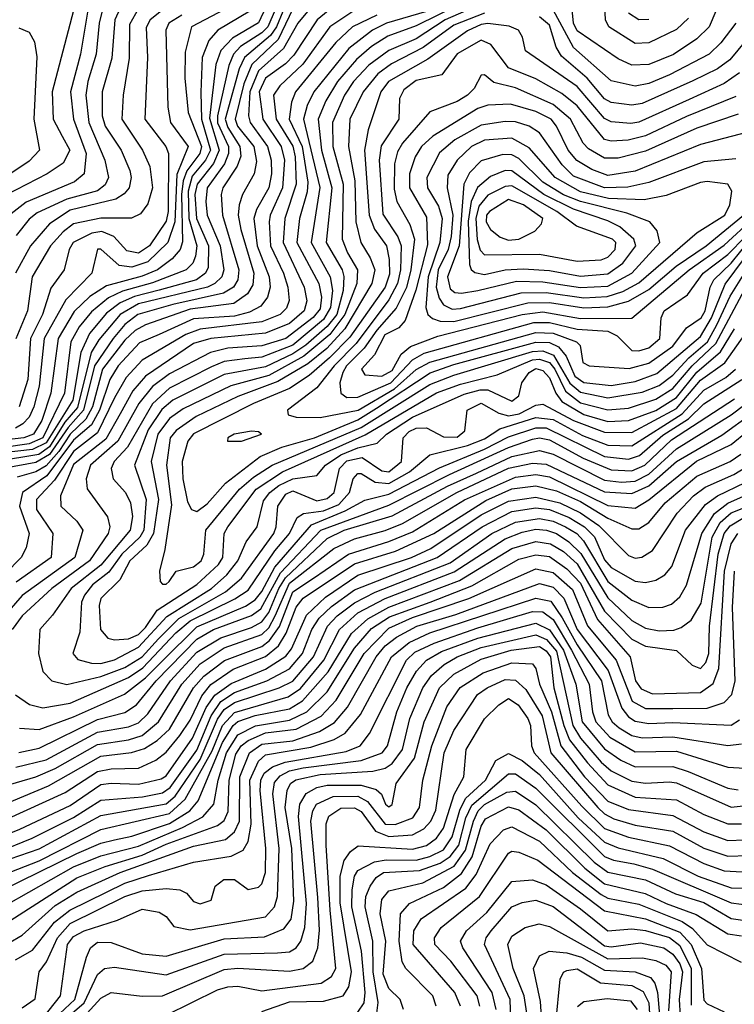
# Model space of a CAD drawing. Extents: x 501367 to 657802, y 482273 to 547541.
# Tile 201 of 256: x 553028 to 555114, y 538240 to 541116. Entities that reach past the tile are written whole.
import ezdxf

# ---------------------------------------------------------------- set-up
doc = ezdxf.new("R2010")
doc.units = 0

msp = doc.modelspace()

# ---------------------------------------------------------------- linework, layer by layer
at = {"layer": '0CON20XD'}
for points in [[(555112.7, 541265), (555040.7, 541095), (555005, 541059.8), (554936.4, 541013.6), (554865, 540985.1), (554815, 540982.7), (554775, 541001.6), (554655, 541083), (554644.5, 541105), (554638.7, 541165)], [(553775.4, 541215), (553725, 541106), (553648.7, 541061.3), (553614.6, 541025.4), (553600.6, 540985), (553582, 540828), (553610.1, 540735), (553594, 540696), (553545.9, 540635), (553539.1, 540605), (553543.9, 540535), (553579.4, 540455), (553578.4, 540391.6), (553570.1, 540375), (553544, 540356), (553435, 540326.1), (553362.5, 540307.5), (553320.9, 540289.1), (553281.6, 540258.4), (553231.1, 540198.9), (553206.1, 540143.9), (553182.7, 540005), (553105, 539879.8), (553065, 539860.1), (552979.1, 539850.9)], [(553797.8, 541202.2), (553752.3, 541095), (553735, 541077.3), (553672.7, 541037.3), (553652, 541015), (553638.6, 540981.4), (553604.9, 540835.1), (553605, 540814.8), (553636.9, 540745), (553637.7, 540725), (553625.7, 540695), (553575.5, 540625), (553571.3, 540585), (553575.3, 540545), (553612.6, 540455), (553624.2, 540385), (553617.5, 540365), (553597, 540345), (553576.1, 540335), (553375, 540285.6), (553321.4, 540255), (553258.9, 540181.1), (553236.4, 540143.6), (553196.4, 539983.6), (553159.7, 539940.3), (553115, 539868.7), (553084, 539846)], [(553233, 541185), (553205.6, 541015), (553175.9, 540905), (553185.3, 540825), (553222.2, 540725), (553215.6, 540665), (553187.7, 540642.3), (553046.8, 540583.2), (552985.2, 540535)], [(553342.9, 541197.1), (553305.3, 541115), (553297, 541003), (553268.8, 540905), (553268.5, 540835), (553277, 540805), (553323.6, 540735), (553349.7, 540675), (553353.6, 540655), (553347.4, 540625), (553333.1, 540606.9), (553308.6, 540591.4), (553175, 540559), (553115, 540519.8), (553059.6, 540455), (553015.2, 540375.2)], [(553279.6, 541185), (553259.7, 541105), (553251.4, 541015), (553226.7, 540935), (553221.1, 540895), (553229.1, 540815), (553276.4, 540705), (553286.9, 540655), (553276.9, 540633.1), (553255, 540616), (553165, 540591.8), (553078.9, 540551.1), (553055, 540532.8), (553017.4, 540485)], [(554385, 541196.6), (554185, 541097.2), (554103, 541067), (554055, 541037.3), (554010.6, 540999.4), (553955.8, 540935), (553921.3, 540878.7), (553898.8, 540825), (553908.9, 540735), (553938.6, 540625), (553923, 540465), (553969.1, 540385), (553974.2, 540365.8), (553971.8, 540325), (553953.2, 540255), (553925, 540219.5), (553863.6, 540165), (553825, 540139.5), (553745, 540102.2), (553625, 540079.1), (553475, 540004.9), (553442.6, 539977.4), (553402.5, 539917.5), (553363.1, 539815), (553397.2, 539715), (553390.2, 539625), (553378, 539605), (553325.8, 539555), (553288, 539502), (553240.6, 539465), (553216.7, 539435), (553207.8, 539415), (553203.3, 539326.7), (553182.4, 539265), (553197.6, 539247.6), (553237, 539237), (553265, 539236.1), (553305, 539246.3), (553375, 539283.8), (553457.3, 539372.7), (553587.4, 539455), (553632.3, 539495), (553664.6, 539535), (553689.1, 539590.9), (553721.3, 539635), (553739.8, 539710.2), (553758.5, 539735), (553784.3, 539755), (553825, 539775.1), (553895, 539784.8), (553920.7, 539815), (553965, 539845.1), (554015, 539865.8), (554071.2, 539878.8), (554099, 539905), (554175, 539955.3), (554325, 540022.1), (554371.8, 540035), (554394.8, 540034.7), (554465, 540001.5), (554485, 540017.5), (554493.8, 540055), (554515.5, 540085), (554535, 540096.9), (554555, 540091.4), (554575, 540069.7), (554593.2, 540025), (554610.6, 540000.6), (554675, 539962.9), (554745, 539942.6), (554805, 539944.9), (554885, 539974.5), (554945, 540012.2), (555005, 540086.7), (555074, 540146), (555115, 540212.9)], [(553814.8, 541185.2), (553777.8, 541095), (553760.2, 541069.8), (553684.5, 541005), (553668.4, 540971.6), (553627.8, 540825), (553635, 540800.7), (553670.6, 540745), (553673.1, 540716.9), (553662.6, 540687.4), (553620.7, 540625), (553615.9, 540605), (553619.9, 540545), (553667.7, 540385), (553664.3, 540355.7), (553652.3, 540335), (553623.1, 540316.9), (553475, 540283.6)], [(554980.1, 541119.9), (554945, 541087.2), (554865, 541048.4), (554825, 541046.2), (554747.9, 541095), (554737.7, 541115), (554735, 541176.2)], [(553665, 541165.6), (553529.2, 541095), (553511.2, 541021.2), (553509.9, 540945), (553519.9, 540845), (553558.5, 540745), (553553.2, 540725), (553515.7, 540674.3), (553504.6, 540645), (553500.3, 540605), (553503.4, 540466.6), (553495.9, 540444.1), (553473.2, 540416.8), (553430.2, 540385), (553385, 540366.3), (553281.2, 540338.8), (553232.3, 540307.7), (553186.3, 540263.7), (553139.7, 540185), (553118.8, 540025), (553092.5, 539945), (553068.4, 539905), (553039.6, 539895), (552895, 539877.7)], [(553882.8, 541157.2), (553839.4, 541105), (553798.4, 541031.6), (553725, 540965.8), (553700.1, 540905), (553695.5, 540835), (553700.8, 540815), (553751.7, 540745), (553761.8, 540705), (553762.6, 540665), (553754.7, 540625), (553718.8, 540561.2), (553711.2, 540535), (553721.5, 540455), (553755.8, 540365), (553758.6, 540335), (553751.1, 540305), (553731.4, 540278.6), (553698.6, 540261.4), (553655, 540250), (553535, 540241.8), (553435, 540196), (553377.8, 540172.2), (553315.6, 540105), (553290.7, 540065), (553260.3, 539975), (553237.3, 539932.7), (553185, 539887.6), (553106.6, 539783.4), (553035.6, 539735), (553027.3, 539695), (553055.8, 539615), (553046.8, 539573.2), (553031.7, 539545), (552985, 539497.8)], [(553185, 541141.9), (553122.7, 540905), (553125.2, 540825), (553151.7, 540775), (553174, 540735), (553155, 540696.9), (553108.4, 540665), (552987.2, 540602.8)], [(553375, 541148.5), (553348.1, 541101.9), (553347.1, 541002.9), (553329.8, 540895), (553326.4, 540825), (553386.7, 540735), (553407.3, 540687.3), (553415.4, 540625), (553401.7, 540578.3), (553380.9, 540549.1), (553354.3, 540535.7), (553265, 540536.3), (553185, 540519.2), (553154.2, 540495.8), (553118.1, 540455), (553064.6, 540365), (553050.9, 540265), (553016.8, 540183.2)], [(553945, 541155.1), (553896, 541115), (553828.4, 541011.6), (553803.6, 540986.4), (553745, 540944.6), (553726.6, 540905), (553737.3, 540825), (553790.7, 540745), (553800.9, 540705), (553794.7, 540625), (553759.1, 540545), (553756.2, 540525), (553759.9, 540455), (553797.9, 540375), (553810.3, 540335), (553814.2, 540295.8), (553807.1, 540272.9), (553787.8, 540255), (553735, 540233.7), (553555, 540212.1), (553513.2, 540196.8), (553385, 540121.6), (553338.8, 540071.2), (553305, 540011.7), (553255, 539908.7), (553185, 539854.6), (553129.2, 539770.8), (553076.5, 539715), (553077, 539685), (553124.8, 539615), (553119.6, 539545), (553017.1, 539472.9)], [(554375, 541161.1), (554270.1, 541115), (554185, 541060.1), (554105, 541026), (554047.3, 540982.7), (554002.7, 540935), (553976, 540895), (553941.2, 540815), (553942, 540745), (553972, 540635), (553969.6, 540475), (553984.6, 540435), (554014.4, 540385), (554012.5, 540345), (553977.2, 540255), (553933.7, 540196.3), (553857.4, 540132.6), (553755, 540076.5), (553643.7, 540046.3), (553505, 539979.6), (553465, 539950.7), (553431.4, 539905), (553411.2, 539825), (553433.1, 539715), (553418.5, 539615), (553398.8, 539581.2), (553349.4, 539535), (553320.1, 539479.9), (553265, 539425.2), (553259.5, 539405), (553264.1, 539335), (553285, 539309.7), (553305, 539304.5), (553345, 539307.6), (553375, 539320.4), (553395, 539340.5), (553429.1, 539390.9), (553545, 539466.1), (553608.6, 539525), (553620.5, 539545), (553625.1, 539614.9), (553635.9, 539635), (553718.5, 539745), (553795, 539795.1), (554036.7, 539903.3), (554244.2, 540025.8), (554315, 540051.6), (554421.6, 540078.4), (554525, 540122.6), (554545, 540124.7), (554575, 540114.1), (554590.6, 540095), (554621, 540031), (554665, 539997.2), (554745, 539976.1), (554805, 539981.6), (554885, 540007.4), (554935, 540038.3), (554991.1, 540105), (555060.4, 540169.6), (555175.1, 540385)], [(553451, 541149), (553409.1, 541115), (553397.4, 541092.6)], [(553825, 541147), (553781.9, 541058.1), (553705.4, 540984.6), (553681.8, 540928.2), (553656.6, 540825), (553663.8, 540805), (553711.2, 540745), (553719, 540701), (553712.4, 540665), (553678.7, 540605), (553668.9, 540575), (553665.6, 540545), (553673.4, 540503.4)], [(555118.5, 541105), (555075, 541047.8), (555040.6, 541015), (554925.1, 540954.9), (554865, 540929.5), (554825, 540921.2), (554755, 540937.4), (554644.3, 541034.3), (554585, 541144.1)], [(553699.2, 541140.8), (553606.1, 541085), (553579.8, 541055), (553560.2, 541005), (553556.4, 540903.6), (553558.2, 540825), (553584.8, 540735), (553570.2, 540705), (553531.6, 540658.4), (553519.2, 540615), (553521.2, 540535), (553544.6, 540455.4), (553541.1, 540425), (553533.1, 540405), (553513.8, 540385), (553415, 540347.4), (553327.6, 540322.4), (553287, 540303), (553237.1, 540262.9), (553201.3, 540218.7), (553176.7, 540175), (553158.4, 540025), (553095.6, 539894.4), (553055, 539877.1), (552913.2, 539856.8)], [(554000.1, 541139.9), (553933.7, 541095), (553854.5, 540985.5), (553787.5, 540922.5), (553769.1, 540895), (553776.6, 540825), (553825, 540746.4), (553832.4, 540715), (553834.7, 540635), (553801.6, 540535), (553796.7, 540465), (553858.5, 540335), (553865.9, 540295), (553858.7, 540265), (553815, 540228), (553745, 540200.2), (553585.5, 540184.5), (553535, 540169.9), (553395.1, 540074.9), (553358.3, 540031.7), (553320.8, 539965), (553279.4, 539890.6), (553185, 539816.4), (553147, 539725), (553148.1, 539695), (553195, 539650.8), (553211.9, 539625), (553188.9, 539545), (553035, 539434.6), (552955.9, 539345)], [(554070.8, 541129.2), (553999.5, 541095), (553950.7, 541049.3), (553833.2, 540905), (553821.1, 540875), (553814.7, 540825), (553852.8, 540745), (553869.2, 540640.8), (553867, 540613), (553845.1, 540535), (553836.8, 540465), (553901.1, 540345), (553909.2, 540305), (553905, 540271.2), (553885, 540245.5), (553805, 540184.8), (553735, 540163.4), (553635, 540156.2), (553585, 540143.8), (553465, 540081.1), (553415.9, 540044.1), (553375.5, 539994.5), (553314.1, 539885), (553234.3, 539815), (553221.8, 539775), (553225.2, 539745.2), (553283.6, 539663.6), (553291.2, 539635), (553286.4, 539615), (553231.5, 539535), (553121.9, 539455), (553034.8, 539375), (553005.8, 539335)], [(553501, 541129), (553463.1, 541105), (553454.2, 541085), (553459.8, 540860.2), (553468, 540815), (553519.2, 540745), (553486.8, 540663.2), (553480.3, 540525), (553460.7, 540465), (553401.7, 540408.3), (553355, 540393.2), (553318.1, 540398.1), (553265, 540445.9), (553255, 540445.3), (553237.9, 540375), (553162.3, 540297.7), (553099.6, 540185), (553084.5, 540045.5), (553069.2, 539985), (553054.9, 539955.1), (553037, 539935), (553015, 539923.2)], [(554215, 541139.5), (554098.9, 541105), (554057.5, 541085), (553988.5, 541031.5), (553886.2, 540905), (553866.8, 540865), (553856.4, 540825), (553904, 540626), (553878.9, 540465), (553934.6, 540364.6), (553941, 540325), (553935.6, 540275), (553915, 540240.6), (553825, 540165.1), (553735, 540130.5), (553684.6, 540125.4), (553625, 540117.7), (553587.7, 540102.3), (553465, 540040), (553415, 539993.6), (553342.4, 539867.6), (553303.9, 539825), (553294.4, 539805), (553300.7, 539775), (553336.5, 539735), (553351.7, 539705), (553356.9, 539665), (553350.1, 539625), (553265, 539523.2), (553178.1, 539455), (553123.5, 539376.5), (553086.7, 539335), (553082.6, 539265), (553095, 539211.9), (553121.9, 539185), (553165, 539173.9), (553265, 539197.5), (553335, 539223.5), (553385, 539255.6), (553432.7, 539307.3), (553492.8, 539367.2), (553628.4, 539445), (553674.9, 539485.1), (553769.3, 539615), (553777, 539635), (553781.5, 539695), (553805, 539730.1), (553825, 539740), (553895, 539710.2), (553925, 539717.6), (553945.8, 539735), (553961.4, 539805), (553983, 539827), (554027.5, 539837.5), (554085, 539798.4), (554105.7, 539795), (554142.9, 539825), (554147.6, 539895), (554165, 539913.2), (554185, 539922.6), (554215, 539923.4), (554265, 539897.7), (554305, 539896.7), (554327.1, 539915), (554334.3, 539975), (554375, 539995.6), (554426.2, 539966.2), (554455, 539958.9), (554486.1, 539965), (554535, 539990), (554555, 539993), (554645, 539945.1), (554735, 539910.8), (554815, 539910), (554945, 539980.2), (555015, 540062.7), (555086.5, 540113.5), (555145, 540196.8)], [(554385, 541134.6), (554295, 541099.2), (554205.4, 541034.6), (554113, 540987), (554072.9, 540957.1), (554030.1, 540905), (553991.5, 540825), (553987.7, 540745), (554005.8, 540645), (554009.2, 540525), (554023.6, 540465), (554050.6, 540420.6), (554064.6, 540385), (554056, 540345), (553977.2, 540212.8), (553924.9, 540155.1), (553868.9, 540111.1), (553781.4, 540058.6), (553664.5, 540015.5), (553543.2, 539956.8), (553484.1, 539915.9), (553467.2, 539895), (553456.4, 539815), (553471.3, 539698.7), (553451.4, 539568.6), (553435.6, 539505), (553437.5, 539475), (553445, 539467.5), (553455, 539466.9), (553464.3, 539475), (553484.7, 539505.3), (553535, 539518), (553557.7, 539535), (553565.8, 539555), (553571.6, 539625), (553669.6, 539745), (553710.2, 539779.8), (553765.2, 539814.8), (554025, 539924.9), (554225, 540050.3), (554295, 540077.3), (554525, 540147), (554555, 540148.4), (554586.4, 540136.4), (554634.2, 540054.2), (554665, 540027.7), (554745, 540010.9), (554845, 540028), (554895, 540047.7), (554935, 540077.1), (554981.6, 540128.4), (555035.4, 540174.6), (555063.6, 540225), (555102, 540308), (555174.9, 540425.1)], [(555147.8, 541055), (555101.3, 540998.7), (555065, 540972.4), (554993.4, 540936.6), (554845, 540871.3), (554815, 540865.9), (554755, 540873.8), (554735, 540884.9), (554684.6, 540945), (554609.4, 541009.4), (554593.8, 541035), (554575, 541100), (554545, 541123.9)], [(554865, 541116.2), (554835, 541114.8), (554805, 541134.2)], [(553025, 541091.6), (553055, 541078.9), (553070.5, 541050.5), (553077.5, 541007.5), (553068.8, 540825), (553085.2, 540735), (553055, 540702), (552948.6, 540631.4)], [(553397.4, 541092.6), (553401, 541005), (553393, 540825), (553454.8, 540745), (553462.2, 540725), (553461, 540555), (553455, 540527.3), (553406.3, 540455), (553375, 540434.1), (553340.4, 540440.4), (553302.8, 540482.8), (553267.1, 540497.1), (553238.1, 540491.9), (553183.8, 540465), (553172.3, 540445), (553157.9, 540385), (553118.5, 540331.5), (553094.2, 540255), (553058.9, 540185), (553051.5, 540065), (553026, 539985)], [(555129.6, 540960.4), (555085, 540928.9), (554982.3, 540882.3), (554835, 540816.3), (554812.3, 540812.3), (554755, 540817.4), (554735, 540827.5), (554655, 540920.3), (554504.5, 541025), (554495.6, 541065), (554484.4, 541085), (554457, 541097), (554394.3, 541104.3), (554375, 541101.9), (554335, 541083.3), (554219.4, 541000.6), (554104.3, 540935), (554082.1, 540905), (554045.6, 540794.4), (554034.2, 540735), (554047.6, 540545), (554063.6, 540503.6), (554098.3, 540455), (554106.9, 540415), (554107.5, 540372.5), (554094.3, 540335), (553991.2, 540188.8), (553932.1, 540127.9), (553873, 540077), (553815, 540039.1), (553710, 539995), (553535, 539905.9), (553519, 539885), (553501.7, 539825), (553503.8, 539775), (553517.8, 539707.8), (553529.8, 539685), (553545, 539679.1), (553575, 539702.2), (553628.2, 539761.8), (553730.1, 539839.9), (553792.9, 539867.1), (553888.4, 539895), (554015, 539947), (554069.1, 539980.9), (554226.1, 540083.9), (554295, 540108.6), (554535, 540173.9), (554575, 540172.5), (554600.6, 540160.6), (554622.9, 540132.9), (554648.9, 540075), (554675, 540056), (554755, 540047.8), (554825, 540058.7), (554887.6, 540082.4), (555015, 540190.4), (555047.6, 540245), (555087, 540343), (555175, 540461.1)], [(555118.7, 540891.3), (554975, 540833.3), (554855, 540776.7), (554804, 540764), (554755, 540760.4), (554735, 540765.5), (554655, 540864.2), (554610.2, 540900.2), (554535, 540942.5), (554454.8, 540974.8), (554403.1, 541043.1), (554375.4, 541055.4), (554305, 541015.5), (554260.5, 540955), (554185, 540937.9), (554148.8, 540911.2), (554136.8, 540885), (554134.8, 540825), (554082.9, 540747.1), (554077.2, 540705), (554087.5, 540547.5), (554131.3, 540481.3), (554141.4, 540455), (554139.9, 540385), (554130.6, 540345), (554105, 540297.2), (554009.8, 540170.2), (553945.8, 540105), (553895, 540040.9), (553810, 539975), (553812, 539962), (553834.6, 539954.6), (553905, 539953.8), (554015.5, 539975), (554121.9, 540038.1), (554185, 540094.1), (554225, 540116), (554535, 540202.1), (554585, 540200.3), (554653.2, 540175), (554663.8, 540163.8), (554672.3, 540115), (554690, 540105), (554806.7, 540096.7), (554865, 540112.3), (554935, 540162.3), (554974.6, 540215.4), (555017.2, 540245), (555029.3, 540265), (555043.6, 540335), (555054.4, 540355.6), (555105.4, 540404.6), (555161.9, 540475)], [(555125, 540839.6), (555005, 540798.4), (554855, 540731.2), (554775, 540711.3), (554735, 540710.9), (554688.2, 540738.2), (554672.9, 540755), (554635.7, 540825), (554585, 540867.6), (554475, 540916.9), (554412.1, 540932.1), (554385, 540954.3), (554375, 540954), (554354.8, 540915), (554335.2, 540895), (554305, 540876.5), (554225, 540846.7), (554145.8, 540755), (554130.7, 540729.3), (554122.1, 540695), (554120.7, 540620.7), (554129.3, 540585), (554167.1, 540517.1), (554180.3, 540475), (554170.2, 540385), (554156.6, 540333.4), (554126.5, 540273.5), (554070.6, 540209.4), (554033.9, 540156.1), (553982.2, 540105), (553970.9, 540085), (553962.4, 540055), (553965.8, 540025), (553982.6, 540012.6), (554015, 540013.6), (554110.9, 540055), (554175, 540122.5), (554208.5, 540141.5), (554529.1, 540230.9), (554575, 540231.6), (554655, 540212.1), (554745, 540206.2), (554772.2, 540192.2), (554815, 540149.7), (554835, 540148.5), (554865, 540157.4), (554897, 540185), (554900.5, 540245), (554909.6, 540265), (554977.4, 540312.6), (555022.9, 540375), (555095, 540429.6), (555198.7, 540535)], [(555153.2, 540786.8), (555015, 540750.8), (554825, 540673.7), (554745, 540660.7), (554698.2, 540678.2), (554654.4, 540704.4), (554629.4, 540735), (554595.4, 540805), (554579, 540825), (554535, 540847.8), (554461, 540869), (554395, 540866.2), (554365, 540856), (554234.2, 540775.8), (554200.8, 540745), (554182.2, 540715), (554165.4, 540665), (554166.3, 540625), (554215, 540538.8), (554218, 540458), (554184.4, 540325.6), (554152.9, 540237.1), (554134.3, 540215.7), (554094.1, 540195), (554063.5, 540136.5), (554025.8, 540095), (554035, 540078.8), (554085, 540074.5), (554115, 540091.1), (554141.1, 540138.9), (554169.1, 540160.9), (554248.7, 540191.3), (554495, 540254.3), (554555, 540262.3), (554665, 540243), (554815, 540243.9), (554982.3, 540385), (555085, 540457), (555169.1, 540535)], [(555119, 540709), (555025, 540700.4), (554865, 540640.6), (554803.4, 540626.6), (554735, 540624.6), (554645, 540658.8), (554611.6, 540691.6), (554544.9, 540784.9), (554514.9, 540804.9), (554475, 540816.9), (554445, 540818.4), (554375, 540807.6), (554298, 540765), (554253.4, 540726.6), (554216.3, 540655), (554218.6, 540625), (554250.8, 540570.8), (554261, 540535), (554254.4, 540465), (554220, 540365), (554213.3, 540275), (554219.3, 540255), (554233.1, 540243.1), (554255.6, 540235.6), (554295, 540234.4)], [(554290.7, 540270.7), (554315, 540272.3), (554491.6, 540318.4), (554565, 540319), (554675, 540303.5), (554742.8, 540307.2), (554788.2, 540321.8), (554835, 540347.2), (555005.8, 540494.2), (555086.2, 540545), (555101, 540575), (555107.1, 540615), (555095.4, 540635), (555035, 540642.6), (555015, 540640.4), (554915, 540602.5), (554850.7, 540589.3), (554746.6, 540593.4), (554665, 540612.5), (554591, 540655), (554515, 540741.8), (554465, 540769.5), (554385, 540763.3), (554346.5, 540745), (554304.7, 540705.3), (554278.2, 540661.8), (554275.9, 540625), (554292.2, 540545), (554287.6, 540482.4), (554278.8, 540445), (554249.5, 540385), (554244, 540335), (554252.2, 540302.2), (554265, 540283.2), (554290.7, 540270.7)], [(554317.2, 540317.2), (554365, 540324.7), (554478.4, 540351.6), (554555, 540350.2), (554665, 540333.3), (554745, 540337.2), (554815, 540375.4), (554896.7, 540465), (554889.1, 540499.1), (554867.8, 540525), (554800.2, 540550.3), (554665, 540584.3), (554615, 540604.5), (554555, 540641.4), (554485, 540710.1), (554465, 540720.6), (554438.5, 540721.5), (554375, 540703.8), (554341.2, 540668.8), (554324.6, 540635.4), (554311.1, 540455), (554276.5, 540365), (554285, 540329.5), (554298.6, 540318.6), (554317.2, 540317.2)], [(554665, 540366.7), (554745, 540373), (554789.1, 540405), (554826.4, 540455), (554820.5, 540475), (554780.2, 540510.3), (554745, 540528.4), (554645, 540562), (554557.6, 540605), (554465, 540674.4), (554445, 540674.9), (554402.6, 540657.4), (554364.4, 540625.6), (554345.6, 540584.4), (554337.1, 540527.1), (554340.6, 540400.6), (554345.7, 540385.7), (554356.9, 540376.9), (554385, 540371.6), (554445, 540385.3), (554498.1, 540388.1), (554575, 540383.3), (554665, 540366.7)], [(554655, 540410.4), (554725, 540414.6), (554745, 540422.1), (554766, 540445), (554768.1, 540465), (554758.7, 540475), (554653, 540513), (554596, 540555), (554465, 540630.2), (554445, 540628.5), (554395, 540602.7), (554368.7, 540571.3), (554359.3, 540535), (554363.6, 540473.6), (554372.3, 540442.3), (554385, 540428.5), (554545, 540431.3), (554655, 540410.4)], [(554455, 540472.1), (554485, 540474.5), (554532, 540498), (554551, 540519), (554554.8, 540535), (554499, 540575), (554455, 540590.8), (554399.3, 540555), (554391.1, 540545), (554390, 540525), (554402.7, 540502.7), (554430.8, 540480.8), (554455, 540472.1)], [(554295, 540234.4), (554511.5, 540288.5), (554575, 540289.9), (554675, 540273.9), (554745, 540276.8), (554805, 540293.7), (554865, 540328.2), (554944, 540396), (555031.7, 540455), (555140.9, 540545)], [(553673.4, 540503.4), (553711.1, 540375), (553708.6, 540341.4), (553693.3, 540315), (553653, 540287), (553525, 540270.5), (553395, 540224.7), (553365, 540207.9), (553335, 540179.6), (553269.8, 540095), (553240.4, 539985), (553220.6, 539949.4), (553175, 539905.6), (553142.1, 539855), (553105, 539812.4), (553075, 539795.2), (553020.7, 539779.3)], [(553475, 540283.6), (553372.7, 540255), (553335, 540225.1), (553300.3, 540185), (553246.4, 540105), (553213.9, 539975), (553169.4, 539925), (553114.5, 539845.5), (553075, 539822.1), (552985, 539806.2)], [(553015, 539144.1), (553056.1, 539116.1), (553095, 539105.9), (553175, 539120.2), (553345, 539194.9), (553387.4, 539222.6), (553483.8, 539325), (553525, 539360.4), (553656, 539424), (553695, 539450), (553772.5, 539565), (553815.1, 539615), (553838, 539662), (553856.7, 539673.3), (553915, 539681.4), (553959.6, 539700.4), (553990.5, 539735), (554001.7, 539775), (554015, 539790.9), (554025, 539790.4), (554065.1, 539765.1), (554105, 539761.3), (554166.3, 539795), (554225.2, 539844.9), (554335, 539872.3), (554385, 539892), (554429.3, 539920.7), (554535, 539953.6), (554585, 539948.5), (554671, 539901), (554745, 539873.5), (554815, 539871.5), (554961.7, 539965), (555025, 540033.5), (555089.1, 540070.9), (555118, 540095)], [(553027, 539047), (553085, 539043.2), (553185, 539079.8), (553333.7, 539146.3), (553395, 539194.2), (553445.5, 539244.5), (553545, 539342.9), (553686.7, 539403.3), (553715, 539421.8), (553735, 539445.7), (553772.9, 539517.1), (553879.9, 539640.1), (553978.4, 539681.6), (554035, 539713), (554105, 539730.4), (554253, 539807), (554385, 539861.4), (554455, 539897.1), (554535, 539924.2), (554565, 539923.6), (554735, 539840.5), (554805, 539832.3), (554837.3, 539842.7), (554905, 539902), (554980.2, 539949.8), (555025, 539993.7), (555136.6, 540065)], [(552895, 538787.6), (553111.7, 538878.3), (553264.2, 538965), (553354.4, 538975.6), (553392.2, 538987.8), (553429.5, 539010.5), (553465, 539044.3), (553534.9, 539165), (553565, 539199), (553625.3, 539244.7), (553734.6, 539285.4), (553757.5, 539302.5), (553786, 539344), (553824.8, 539445), (553886, 539485), (553987.4, 539555), (554105, 539591.5), (554175, 539620.4), (554326.8, 539713.2), (554475, 539779.8), (554535, 539787.4), (554575, 539780.8), (554745, 539697.1), (554825, 539689.7), (554865, 539713.5), (555004, 539826), (555105, 539874.9), (555248.3, 539991.7)], [(553016.6, 538933.4), (553105, 538954.7), (553255, 539035.3), (553345, 539050.9), (553375, 539062.6), (553401.6, 539088.4), (553467.6, 539185), (553545, 539268.6), (553615, 539310.8), (553705, 539340.9), (553735, 539356.9), (553755, 539384.9), (553784.1, 539455), (553803.8, 539486.2), (553925, 539600.2), (553975, 539624.9), (554115, 539666.9), (554276.7, 539753.3), (554361.1, 539791.1), (554465, 539840.1), (554545, 539857.9), (554585, 539847.3), (554735, 539771.3), (554785.1, 539765.1), (554825, 539767.6), (554865, 539788.7), (554945, 539862.5), (555105, 539961.7), (555181.1, 540018.9)], [(553025, 538976.2), (553085, 538988.9), (553255, 539072.6), (553335, 539092.9), (553368.8, 539115), (553425.9, 539185), (553545, 539306.6), (553593.3, 539335), (553704.1, 539375.9), (553732, 539395), (553789.5, 539500.5), (553906.8, 539625), (554105, 539697.6), (554282.4, 539787.6), (554455, 539866.5), (554525, 539890.6), (554545, 539894.2), (554575, 539888.7), (554673.1, 539835), (554755, 539801), (554815, 539797.9), (554852.6, 539815), (554931.2, 539888.8), (555115, 540008.5)], [(552905, 538855.5), (553075.2, 538905.1), (553131.1, 538928.9), (553255, 538999.6), (553345, 539012.7), (553385, 539025.7), (553433.1, 539065), (553500.9, 539175), (553555, 539234.9), (553625, 539281.1), (553735, 539320), (553755, 539339.7), (553774.1, 539375), (553815, 539469.8), (553945, 539571.4), (554005, 539600.1), (554095, 539624.2), (554145.4, 539644.6), (554304.2, 539735), (554455, 539805.7), (554525, 539820.3), (554565, 539817.8), (554735, 539736.7), (554815, 539732), (554865, 539754.2), (554945, 539825.8), (555077.4, 539902.6), (555166.2, 539966.2)], [(553675, 539884.7), (553733.8, 539905), (553725, 539912), (553705, 539913.6), (553654.3, 539905), (553635.8, 539895), (553634, 539885), (553675, 539884.7)], [(552927.1, 538752.9), (553160.9, 538859.1), (553255, 538920.2), (553295, 538928.4), (553375, 538929.6), (553425, 538952.9), (553455, 538976.4), (553494.8, 539025.2), (553525, 539070.5), (553559.1, 539140.9), (553586.1, 539173.9), (553651, 539219), (553745, 539256.3), (553783.1, 539286.9), (553806.2, 539323.8), (553835, 539400.4), (553855, 539426.3), (554005, 539526.2), (554125, 539563.3), (554236.4, 539615), (554388.4, 539711.6), (554465, 539745.2), (554535, 539754.1), (554595, 539740.2), (554665, 539708.3), (554745, 539660.5), (554815, 539628.4), (554835, 539628.9), (554865, 539647.6), (554912.5, 539705), (555005, 539782.5), (555102, 539825), (555133.3, 539846.7)], [(553084, 539846), (552958.6, 539825)], [(553532.4, 539017.6), (553572.6, 539107.4), (553597.1, 539142.9), (553645, 539177.7), (553745, 539219.5), (553805, 539257.2), (553821.4, 539278.6), (553865, 539377.1), (553920.4, 539429.6), (554015, 539493.4), (554171.4, 539545), (554228.2, 539571.8), (554375, 539669.5), (554455, 539709.9), (554535, 539721.7), (554605, 539704.9), (554665, 539676), (554719, 539639), (554805, 539550.9), (554825, 539543.7), (554843.7, 539546.3), (554875, 539565.8), (554947.8, 539675), (554995.1, 539724.9), (555029.5, 539750.5), (555112.8, 539787.2), (555165, 539819.9)], [(553386.6, 538846.6), (553445, 538858.4), (553466.9, 538873.1), (553545, 538982.4), (553586.7, 539083.3), (553615, 539124.7), (553655, 539150.8), (553749.6, 539185), (553815, 539220.1), (553853.6, 539265), (553880.5, 539335), (553901.7, 539368.3), (553937.8, 539402.2), (554005, 539450.7), (554247, 539545), (554378.1, 539635), (554465, 539679.7), (554535, 539689.9), (554575, 539684.9), (554631.8, 539661.8), (554676.3, 539635), (554705.6, 539605.6), (554735, 539538.2), (554755, 539516.4), (554825, 539476.1), (554855, 539472.3), (554885, 539478.7), (554911.6, 539495), (554931.3, 539518.7), (554972.1, 539625), (555030, 539700), (555064.8, 539725.2), (555145.8, 539764.2)], [(552745, 538577.7), (553085, 538694.4), (553265, 538792.1), (553455, 538825.8), (553481.6, 538848.4), (553554.6, 538955.4), (553605, 539073.1), (553625, 539100.9), (553655, 539121.5), (553785.4, 539164.5), (553825, 539184.5), (553885.8, 539255), (553926, 539345), (553955, 539375.3), (554005, 539412.5), (554065.7, 539444.3), (554285, 539529.8), (554406.4, 539615), (554475, 539648.1), (554545, 539658.8), (554585, 539651.2), (554621.4, 539635), (554654.1, 539615), (554674.3, 539594.3), (554745, 539475.1), (554815, 539420.1), (554865, 539399.1), (554905, 539400.2), (554931.2, 539408.8), (554955, 539430), (554975, 539464.6), (555019.3, 539615), (555056, 539674), (555095, 539704), (555185, 539743.7)], [(552901.3, 538588.7), (553085, 538659.3), (553265, 538750.9), (553465, 538797.7), (553510.8, 538839.2), (553589.2, 538980.8), (553619.4, 539055), (553655, 539092.3), (553811.9, 539138.1), (553847.1, 539162.9), (553915.8, 539245), (553961.7, 539335), (554015, 539383.2), (554094.7, 539425.3), (554296.7, 539503.4), (554445, 539599.7), (554495, 539619.5), (554535, 539627.5), (554565.4, 539625), (554595, 539614.9), (554631.3, 539591.3), (554666.5, 539556.5), (554745, 539427.3), (554815, 539361), (554855, 539338.5), (554895, 539331.2), (554937.4, 539332.6), (554959.4, 539340.6), (554987.9, 539362.1), (555017.7, 539412.3), (555049.8, 539605), (555072.7, 539647.3), (555105, 539675.6), (555215, 539719.8)], [(552975, 538573), (553195, 538680.5), (553265, 538711), (553305, 538720.9), (553355, 538731.4), (553465, 538768), (553524.4, 538805), (553549, 538835), (553619.5, 539005), (553650.6, 539055), (553665, 539066.7), (553715, 539083.8), (553815, 539103.6), (553853.4, 539126.6), (553928.5, 539211.5), (553996.5, 539323.5), (554043.7, 539366.3), (554105, 539400.4), (554311.6, 539478.4), (554465, 539571.7), (554535, 539591.5), (554577.6, 539585), (554615, 539562.4), (554655, 539526.6), (554735, 539388.8), (554815, 539306.7), (554855, 539286.7), (554945, 539273.4), (554990.8, 539230.8), (555015, 539221.5), (555031.5, 539238.5), (555040.2, 539265), (555041.6, 539345), (555066.9, 539555), (555084.4, 539615), (555102.3, 539637.7), (555139.5, 539660.5)], [(552989.5, 538530.5), (553185, 538641.9), (553265, 538674), (553375, 538702.7), (553503.5, 538756.5), (553562.2, 538787.8), (553594.3, 538825), (553607.1, 538895), (553631.6, 538975), (553665, 539027.2), (553716, 539054), (553815, 539070.2), (553866.4, 539095), (553925, 539153.1), (554005, 539280), (554055, 539338), (554107.7, 539372.3), (554226.6, 539415), (554347.7, 539462.3), (554485, 539540), (554535, 539553.4), (554575, 539547.6), (554625, 539512.2), (554665, 539470), (554714.6, 539364.6), (554810.4, 539255), (554826.1, 539185), (554841.9, 539161.9), (554875, 539147.5), (555015, 539151.4), (555052.9, 539177.1), (555069.4, 539220.6), (555085.9, 539505), (555105.2, 539584.8), (555124.6, 539615)], [(552975, 538468.7), (553195, 538610.1), (553277.3, 538642.7), (553385, 538675.5), (553455, 538708.4), (553605, 538762.2), (553625, 538777.5), (553636.7, 538803.3), (553638.9, 538895), (553659.1, 538970.9), (553674.7, 538995), (553695, 539011.1), (553745, 539032.9), (553835, 539043.8), (553908.1, 539081.9), (553951.5, 539128.5), (554033.2, 539265), (554105, 539338.9), (554175, 539370.4), (554339.2, 539425), (554535, 539512.3), (554585, 539501.5), (554641.3, 539451.3), (554686, 539346), (554769.1, 539245), (554815.5, 539125.5), (554855, 539104.5), (554935, 539104.1), (555035, 539105.6), (555085, 539121.6), (555106.8, 539145), (555116.3, 539185), (555109, 539399), (555114.6, 539505)], [(552995, 538418.8), (553035, 538442.1), (553130.9, 538529.1), (553195, 538568.2), (553321.5, 538625), (553535, 538702.4), (553628.5, 538721.5), (553655, 538744.4), (553669.4, 538775), (553670.8, 538905), (553698.8, 538975), (553735, 539000.4), (553825, 539009.9), (553903.2, 539036.8), (553946.5, 539063.5), (553985, 539108.4), (554068.5, 539255), (554095, 539287), (554127.6, 539312.4), (554187.4, 539345), (554300.8, 539379.2), (554545, 539469.5), (554585, 539458.9), (554616.6, 539426.6), (554655, 539334.9), (554746.3, 539215), (554785.6, 539105), (554805, 539080.3), (554825, 539067.6), (554865, 539060.5), (554935, 539063.6), (555105, 539055.2), (555129, 539071)], [(553015, 538370), (553065, 538398.6), (553129.6, 538480.4), (553174.2, 538515.8), (553335, 538594.5), (553403.7, 538616.3), (553535.2, 538655.2), (553645, 538673), (553679.8, 538690.2), (553694.4, 538715.5), (553703.3, 538766.7), (553699.4, 538895), (553725, 538950.4), (553745, 538968.5), (553878.2, 538991.8), (553946.2, 539013.8), (553977.9, 539032.1), (554022.9, 539087.1), (554113.2, 539255), (554165, 539296.6), (554225, 539325.4), (554535, 539426.9), (554578, 539418), (554611.3, 539368.7), (554655, 539290.3), (554726.1, 539185), (554746, 539086), (554758, 539065), (554777.9, 539047.9), (554815, 539025.8), (554845, 539018.4), (554935, 539022), (555095, 538996), (555135, 539001.4)], [(553035, 538230.4), (553073.2, 538256.8), (553084.2, 538335), (553105.8, 538364.2), (553137.7, 538435), (553175, 538476.5), (553335, 538555.1), (553385, 538571.8), (553455, 538579), (553495.2, 538575.2), (553515.2, 538565.2), (553535, 538540.4), (553555, 538533.6), (553587.1, 538545), (553598.6, 538585), (553623.3, 538605), (553655.3, 538605.3), (553695, 538575.6), (553725, 538582.7), (553735, 538592.7), (553745.8, 538625), (553746.7, 538695), (553729.8, 538865), (553731.4, 538895), (553741.3, 538915), (553766.3, 538933.7), (553802.9, 538947.1), (553981.2, 538978.8), (554021.4, 538995), (554049.1, 539030.9), (554156.7, 539245), (554181.3, 539268.7), (554237.4, 539295), (554365, 539340.2), (554525, 539387.2), (554555, 539386.5), (554585, 539363.7), (554638.7, 539275), (554690.3, 539175), (554700.3, 539095), (554710.1, 539065), (554750.3, 539020.3), (554825, 538978), (554945, 538979.8), (555095, 538932.9), (555145, 538930.4)], [(553095, 538200.4), (553146.9, 538265), (553167.5, 538415), (553185, 538438.9), (553215.8, 538455), (553313.4, 538486.6), (553385, 538518.3), (553435, 538510), (553455, 538496.7), (553477.3, 538467.3), (553525, 538458.4), (553745, 538496.2), (553771.4, 538525), (553780.8, 538555), (553785.3, 538695), (553766.5, 538855), (553772.1, 538887.9), (553787.9, 538907.9), (553815, 538921.8), (553855, 538931), (554025, 538952.1), (554085.6, 538974.4), (554101.6, 538995), (554129.3, 539095), (554158.3, 539165), (554186.6, 539213.4), (554215.8, 539245), (554259.4, 539270.6), (554365, 539309.6), (554535, 539353.3), (554575, 539333.5), (554615.3, 539275), (554651.9, 539175), (554669.8, 539065), (554735, 538986.3), (554782.9, 538952.9), (554825, 538933.6), (554935, 538935.1), (554979.4, 538920.6), (555095, 538871.8), (555125, 538867.1)], [(553130, 538200), (553188.4, 538255), (553222.3, 538377.7), (553234.6, 538405.4), (553255, 538422.4), (553295, 538420.5), (553385, 538387.8), (553455, 538381.1), (553625, 538432.1), (553742.5, 538437.5), (553799.3, 538460.7), (553820.6, 538489.4), (553828.1, 538541.9), (553822.2, 538695), (553803.2, 538815), (553808.7, 538865), (553818.6, 538885), (553833.8, 538896.2), (553905, 538911.2), (554058.9, 538921.1), (554095, 538929.8), (554115, 538943.5), (554145.1, 538985), (554167.1, 539075), (554204.9, 539165), (554229.8, 539200.2), (554267.2, 539232.8), (554304.8, 539255), (554375, 539282.5), (554535, 539319.7), (554566, 539306), (554595, 539271.9), (554642.7, 539055), (554665, 539017.6), (554725, 538948), (554755, 538921.9), (554815, 538891.8), (554855, 538886.2), (554925, 538890.1), (554945, 538886.8), (555105, 538815.9), (555175, 538824.2)], [(553145.4, 538184.6), (553216, 538245), (553255, 538327.6), (553275, 538344.8), (553305, 538349.1), (553455, 538326.9), (553625, 538386.9), (553780.6, 538390.6), (553815, 538393.4), (553834.5, 538405.5), (553848.9, 538425), (553860.4, 538465), (553864.9, 538535), (553841.5, 538788.5), (553845.9, 538825), (553864.4, 538855.6), (553895, 538873.8), (553925, 538880.5), (554025, 538880.7), (554068.2, 538868.2), (554083.9, 538853.9), (554095.4, 538825), (554105, 538817.3), (554115, 538823.9), (554126.9, 538885), (554180.7, 538959.3), (554208.5, 539065), (554253.4, 539165), (554295, 539204.4), (554375, 539248.5), (554462.5, 539275), (554545, 539285.3), (554565, 539272.2), (554577.3, 539255), (554587.3, 539165), (554616.1, 539055), (554633.2, 539013.2), (554685.2, 538945.2), (554745, 538881.6), (554825, 538845.5), (554945, 538837.1), (555025, 538794.3), (555095, 538767.6), (555135, 538767.6)], [(553224.9, 538215), (553265, 538258.7), (553295, 538274.8), (553385, 538264.1), (553445, 538265.5), (553625, 538341.8), (553665, 538346), (553815, 538337.1), (553855.5, 538345), (553883.5, 538366.5), (553898.5, 538405), (553903, 538457), (553898.1, 538551.9), (553877.5, 538775), (553883.5, 538805), (553894.6, 538825), (553942.9, 538847.1), (554015, 538848.1), (554042.8, 538832.8), (554095, 538766.2), (554124.3, 538765.7), (554175.3, 538784.7), (554195.1, 538815), (554204.5, 538895), (554231.5, 538995), (554275, 539109.2), (554314.2, 539165.8), (554381.3, 539208.7), (554465, 539237.3), (554525, 539234.6), (554535, 539220.6), (554545.1, 539175), (554580.4, 539095), (554607.6, 538995), (554677, 538905), (554745, 538833.9), (554805, 538809.2), (554935, 538792.1), (555025, 538743.7), (555095, 538719.1), (555145, 538720.4)], [(553455, 538208.9), (553605, 538282.4), (553635, 538291.4), (553665, 538293.2), (553735, 538280), (553907.9, 538302.1), (553938.2, 538321.8), (553950.4, 538345), (553934.4, 538515), (553922.6, 538705), (553922.2, 538767.8), (553930.1, 538789.9), (553965, 538813.2), (554005, 538813.9), (554025, 538803.2), (554066.2, 538746.2), (554105, 538730.3), (554175, 538735.6), (554207.4, 538752.6), (554228, 538775), (554242.4, 538807.6), (554267.2, 538975), (554295, 539039.7), (554364.4, 539145), (554392.1, 539165), (554445, 539188.9), (554475, 539187.2), (554505, 539159.7), (554553, 539083), (554578.3, 538975), (554715.7, 538815), (554735, 538796.4), (554762.5, 538782.5), (554825, 538763.5), (554935, 538745.8), (555025, 538696.7), (555095, 538673.5), (555155, 538674.9)], [(553735, 538219.3), (553815, 538247.8), (553915, 538250), (553972.5, 538265), (553988.5, 538291.5), (553996.8, 538335), (553963.6, 538536.4), (553963, 538615), (553975, 538660.3), (553993.3, 538686.7), (554016.3, 538703.7), (554175, 538693.4), (554215.4, 538704.6), (554245, 538725.2), (554265.2, 538754.8), (554296.6, 538853.4), (554324.4, 538905), (554331.3, 538985), (554385, 539074.2), (554426.8, 539115), (554455, 539133), (554483.3, 539115), (554511.7, 539075), (554519.1, 539055), (554522, 538995), (554530.1, 538975), (554668.6, 538818.6), (554735, 538754.3), (554805, 538728.9), (554925, 538703.1), (555025, 538651.6), (555085, 538630.2), (555155, 538626.6)], [(552905, 538702.4), (553028, 538752), (553175, 538821.2), (553265, 538882), (553295, 538886.4), (553375, 538883), (553441.1, 538898.9), (553455, 538908), (553532.4, 539017.6)], [(554015, 538217.3), (554033.1, 538245), (554036.7, 538275), (554025.7, 538395.7), (553997.5, 538525), (553998.5, 538575), (554005.3, 538614.7), (554015, 538631.5), (554063.5, 538656.5), (554097.3, 538662.7), (554185, 538661.6), (554225, 538672.4), (554265, 538691.9), (554290.6, 538729.4), (554312.8, 538807.2), (554329, 538841), (554388.2, 538895), (554417.6, 538952.4), (554455, 538972.8), (554495, 538952.6), (554545, 538911.1), (554658, 538785), (554735, 538713.5), (554775, 538697.7), (554906.2, 538666.2), (555008.4, 538615), (555105, 538580.7), (555175, 538578.5)], [(554070.3, 538215), (554073.9, 538246.1), (554059.6, 538335), (554058.6, 538425), (554036, 538525), (554038.2, 538555), (554050.5, 538585), (554068.9, 538611.1), (554089.7, 538625), (554195, 538630.8), (554255, 538652.2), (554285, 538672.1), (554310.3, 538705), (554330.6, 538785), (554348.1, 538821.9), (554455, 538913.8), (554475, 538913.1), (554535, 538871.4), (554735, 538672), (554761.1, 538661.1), (554820.4, 538650.4), (554875.4, 538635.4), (555105, 538537.1), (555165, 538529)], [(552962.6, 538685), (553064.5, 538725.5), (553185, 538785.5), (553265, 538836.7), (553386.6, 538846.6)], [(554147.9, 538225), (554138.8, 538255), (554105, 538286.6), (554088.6, 538328.6), (554096.8, 538425), (554080.6, 538505), (554085, 538546.3), (554105, 538571.6), (554205, 538595.5), (554295.8, 538644.2), (554329.4, 538690.6), (554352.2, 538775), (554366.4, 538805), (554385, 538824.2), (554450.2, 538860.2), (554475, 538862.7), (554535, 538823.2), (554705, 538655.8), (554745, 538626.1), (554855, 538603.5), (554942.7, 538562.7), (555025, 538537.5), (555105, 538490.7), (555145.7, 538485.7)], [(554243.9, 538235), (554233.6, 538265), (554155.4, 538345.4), (554144.3, 538364.3), (554136.1, 538425), (554139.5, 538505), (554165.5, 538534.5), (554265, 538581.2), (554317.3, 538622.7), (554348.7, 538671.3), (554375, 538760.8), (554387.7, 538782.3), (554455, 538817.1), (554485, 538807.9), (554565, 538749.7), (554677.7, 538637.7), (554735, 538592.3), (554854.1, 538564.1), (554915, 538534.4), (555002.8, 538502.8), (555095, 538445.9), (555135, 538440.6)], [(554314.9, 538235), (554298.6, 538275), (554176.8, 538415), (554178.7, 538455), (554200.3, 538489.7), (554330.2, 538579.8), (554360.5, 538619.5), (554401, 538709), (554440.5, 538749.5), (554465, 538759), (554545, 538716.7), (554641.4, 538625), (554725, 538560.8), (554745, 538550.8), (554835, 538532.6), (554962.1, 538482.1), (554992.3, 538462.3), (555035, 538413.9), (555134, 538364)], [(554371.6, 538235), (554363.4, 538265), (554286.4, 538366.4), (554240.2, 538415), (554238.5, 538435), (554258.3, 538465), (554370.5, 538555), (554455, 538682), (554465, 538687.3), (554485, 538685.2), (554541, 538661), (554735, 538513.7), (554855, 538489.9), (554955, 538451.5), (554987.8, 538415), (555018, 538345), (555025, 538252.5), (555035, 538241.4), (555085, 538219)], [(554419.1, 538225), (554406.9, 538275), (554321.6, 538405), (554314.8, 538425), (554332.5, 538455), (554391.9, 538508.1), (554465, 538599.2), (554525, 538604.2), (554565, 538589.6), (554665, 538519.6), (554745, 538454.6), (554815, 538460.7), (554855, 538456.5), (554925, 538435.7), (554955, 538412.3), (554987.9, 538345), (554988.2, 538238.2)], [(554463.5, 538135), (554459.7, 538255), (554384.8, 538415), (554389.8, 538435), (554403.8, 538455), (554465, 538524.8), (554495, 538537.7), (554535, 538544.2), (554585, 538525.7), (554735, 538411), (554755, 538408.5), (554840.4, 538420.4), (554908.7, 538405), (554935, 538386.9), (554955, 538358.4), (554962.6, 538335), (554953.3, 538255), (554955.8, 538205.8)], [(554508.1, 538215), (554500.3, 538265), (554468.6, 538345), (554452.6, 538415), (554465, 538439.7), (554503.6, 538465), (554544.1, 538475.9), (554575, 538467.5), (554745, 538372.8), (554846.3, 538376.3), (554885, 538368.5), (554914.1, 538355), (554929.4, 538335), (554921.7, 538221.7)], [(554560.9, 538055), (554548.5, 538248.5), (554528.1, 538345), (554545, 538382.2), (554573.9, 538396.1), (554625, 538391), (554668.4, 538378.4), (554735, 538339.8), (554825, 538334.9), (554869, 538319), (554881.8, 538301.8), (554890, 538275), (554901.7, 538145)], [(554593, 538185), (554606, 538314), (554615, 538334.6), (554625, 538339.6), (554655, 538344.3), (554723.3, 538303.3), (554815, 538295.3), (554847.9, 538277.9), (554864.2, 538245), (554869.4, 538165)], [(554656.2, 538233.8), (554675, 538248.4), (554742.9, 538257.1), (554810.6, 538250.6), (554830.6, 538225)]]:
    msp.add_lwpolyline(points, dxfattribs=at)

doc.saveas('drawing.dxf')
